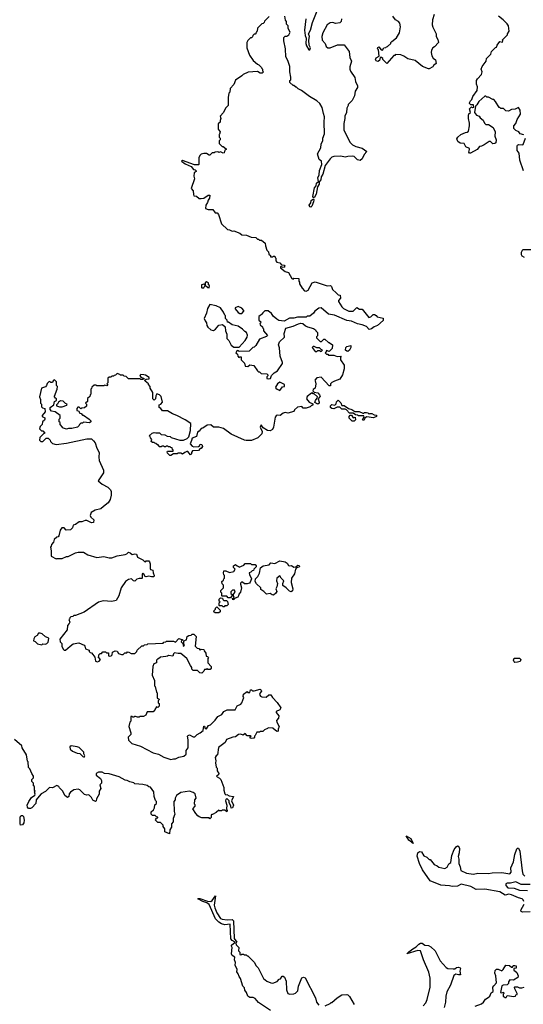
# Model space of a CAD drawing. Extents: x 2472589 to 2662339, y 701009 to 849030.
# Tile 101 of 256: x 2538804 to 2544499, y 774441 to 785585. Entities that reach past the tile are written whole.
import ezdxf

# ---------------------------------------------------------------- set-up
doc = ezdxf.new("R2010")
doc.units = 0

msp = doc.modelspace()

# ---------------------------------------------------------------- linework, layer by layer
at = {"layer": '0CON05XD'}
for points in [[(2542038, 785595), (2542026, 785466), (2542032, 785405), (2542044, 785375), (2542041, 785315), (2542048, 785288), (2542075, 785242), (2542085, 785242), (2542091, 785265), (2542079, 785295), (2542074, 785355), (2542080, 785395), (2542069, 785425), (2542094, 785465), (2542116, 785555), (2542169, 785685)], [(2543491, 785645), (2543472, 785585), (2543470, 785525), (2543475, 785500), (2543512, 785425), (2543513, 785395), (2543532, 785362), (2543540, 785325), (2543495, 785278), (2543474, 785266), (2543460, 785240), (2543458, 785215), (2543466, 785175), (2543480, 785150), (2543505, 785130), (2543515, 785090), (2543485, 785068), (2543477, 785053), (2543435, 785030), (2543425, 785030), (2543360, 785055), (2543275, 785122), (2543195, 785142), (2543148, 785172), (2543115, 785188), (2543055, 785190), (2543045, 785180), (2543035, 785180), (2542955, 785090), (2542910, 785135), (2542910, 785145), (2542897, 785157), (2542882, 785158), (2542873, 785125), (2542855, 785110), (2542835, 785119), (2542828, 785135), (2542836, 785155), (2542868, 785172), (2542860, 785245), (2542852, 785255), (2542855, 785270), (2542867, 785277), (2542892, 785242), (2542905, 785240), (2542922, 785268), (2542945, 785270), (2542952, 785278), (2542965, 785280), (2543000, 785315), (2543000, 785325), (2543012, 785338), (2543065, 785380), (2543098, 785435), (2543110, 785505), (2543102, 785545), (2543086, 785566), (2543054, 785584), (2543022, 785625)], [(2541625, 785620), (2541572, 785568), (2541568, 785552), (2541558, 785542), (2541542, 785538), (2541495, 785490), (2541490, 785455), (2541482, 785448), (2541480, 785435), (2541465, 785420), (2541455, 785420), (2541440, 785405), (2541438, 785392), (2541425, 785380), (2541415, 785380), (2541385, 785350), (2541372, 785325), (2541372, 785265), (2541403, 785183), (2541444, 785124), (2541495, 785080), (2541510, 785075), (2541540, 785045), (2541542, 785032), (2541550, 785025), (2541550, 785005), (2541560, 784995), (2541545, 784980), (2541525, 784980), (2541495, 785000), (2541388, 784992), (2541330, 784965), (2541315, 784948), (2541245, 784900), (2541227, 784853), (2541183, 784807), (2541180, 784765), (2541170, 784755), (2541160, 784705), (2541160, 784615), (2541130, 784585), (2541110, 784535), (2541070, 784495), (2541080, 784465), (2541070, 784445), (2541070, 784425), (2541050, 784405), (2541048, 784375), (2541050, 784345), (2541070, 784315), (2541065, 784290), (2541060, 784285), (2541060, 784255), (2541070, 784245), (2541070, 784225), (2541060, 784215), (2541060, 784185), (2541095, 784150), (2541105, 784150), (2541140, 784125), (2541140, 784115), (2541123, 784107), (2541115, 784078), (2541104, 784074), (2541075, 784090), (2541055, 784082), (2541045, 784088), (2541014, 784086), (2541005, 784080), (2540982, 784078), (2540955, 784050), (2540945, 784050), (2540915, 784070), (2540885, 784070), (2540858, 784062), (2540845, 784052), (2540829, 784025), (2540830, 783945), (2540825, 783942), (2540782, 783942), (2540645, 783990), (2540632, 783985), (2540674, 783954), (2540744, 783924), (2540771, 783891), (2540790, 783885), (2540800, 783875), (2540800, 783865), (2540778, 783852), (2540772, 783815), (2540782, 783785), (2540743, 783675), (2540767, 783647), (2540768, 783605), (2540775, 783590), (2540805, 783588), (2540833, 783563), (2540855, 783560), (2540886, 783564), (2540935, 783600), (2540955, 783600), (2540952, 783565), (2540936, 783544), (2540928, 783515), (2540909, 783485), (2540907, 783447), (2540935, 783438), (2540987, 783437), (2541015, 783400), (2541038, 783398), (2541052, 783382), (2541088, 783275), (2541155, 783210), (2541177, 783207), (2541205, 783192), (2541227, 783197), (2541295, 783170), (2541315, 783150), (2541367, 783147), (2541422, 783122), (2541475, 783120), (2541495, 783100), (2541505, 783100), (2541515, 783090), (2541538, 783088), (2541580, 783055), (2541582, 783025), (2541598, 782978), (2541618, 782958), (2541623, 782933), (2541640, 782915), (2541642, 782902), (2541665, 782900), (2541675, 782910), (2541688, 782908), (2541692, 782892), (2541700, 782885), (2541700, 782855), (2541712, 782842), (2541744, 782834), (2541765, 782810), (2541796, 782806), (2541803, 782795), (2541795, 782784), (2541785, 782779), (2541755, 782790), (2541753, 782775), (2541805, 782734), (2541845, 782722), (2541880, 782655), (2541895, 782650), (2541905, 782660), (2541960, 782655), (2541960, 782625), (2541970, 782615), (2541970, 782595), (2541998, 782545), (2542025, 782518), (2542045, 782512), (2542066, 782524), (2542112, 782605), (2542145, 782617), (2542282, 782572), (2542318, 782578), (2542331, 782565), (2542343, 782533), (2542382, 782492), (2542405, 782472), (2542428, 782468), (2542430, 782435), (2542410, 782405), (2542410, 782395), (2542447, 782335), (2542465, 782318), (2542525, 782287), (2542575, 782288), (2542615, 782328), (2542645, 782310), (2542675, 782310), (2542753, 782213), (2542775, 782222), (2542803, 782247), (2542815, 782248), (2542836, 782236), (2542845, 782222), (2542915, 782208), (2542915, 782182), (2542850, 782125), (2542812, 782108), (2542784, 782086), (2542755, 782080), (2542725, 782112), (2542675, 782133), (2542625, 782141), (2542555, 782174), (2542505, 782179), (2542365, 782240), (2542295, 782253), (2542215, 782322), (2542185, 782320), (2542140, 782285), (2542126, 782264), (2542085, 782230), (2542055, 782230), (2542045, 782220), (2542025, 782218), (2541945, 782217), (2541905, 782208), (2541855, 782207), (2541795, 782172), (2541735, 782182), (2541710, 782195), (2541670, 782230), (2541646, 782266), (2541635, 782270), (2541615, 782290), (2541575, 782290), (2541550, 782265), (2541550, 782255), (2541510, 782225), (2541510, 782185), (2541530, 782165), (2541528, 782152), (2541520, 782145), (2541522, 782132), (2541548, 782108), (2541552, 782092), (2541560, 782085), (2541562, 782062), (2541608, 782012), (2541595, 782000), (2541515, 781970), (2541473, 781897), (2541455, 781880), (2541440, 781875), (2541398, 781832), (2541285, 781830), (2541278, 781838), (2541265, 781840), (2541250, 781815), (2541268, 781798), (2541270, 781775), (2541282, 781762), (2541295, 781770), (2541308, 781768), (2541310, 781735), (2541347, 781697), (2541355, 781662), (2541385, 781660), (2541405, 781680), (2541452, 781672), (2541492, 781612), (2541505, 781600), (2541515, 781600), (2541535, 781580), (2541600, 781575), (2541610, 781565), (2541610, 781555), (2541598, 781542), (2541600, 781525), (2541615, 781520), (2541640, 781525), (2541652, 781558), (2541681, 781589), (2541718, 781612), (2541777, 781693), (2541777, 781707), (2541748, 781775), (2541743, 781873), (2541730, 781905), (2541741, 781939), (2541797, 781993), (2541793, 782035), (2541812, 782095), (2541895, 782117), (2541955, 782142), (2541985, 782150), (2542005, 782147), (2542035, 782120), (2542058, 782108), (2542125, 782090), (2542150, 782075), (2542153, 782063), (2542170, 782045), (2542172, 782008), (2542160, 781995), (2542160, 781985), (2542202, 781942), (2542218, 781942), (2542245, 781970), (2542255, 781970), (2542295, 781930), (2542305, 781930), (2542340, 781905), (2542338, 781862), (2542305, 781830), (2542275, 781840), (2542270, 781835), (2542268, 781822), (2542260, 781815), (2542275, 781800), (2542288, 781798), (2542295, 781790), (2542355, 781790), (2542395, 781772), (2542438, 781778), (2542430, 781765), (2542432, 781735), (2542474, 781674), (2542472, 781635), (2542456, 781564), (2542425, 781517), (2542365, 781493), (2542335, 781480), (2542320, 781465), (2542318, 781442), (2542305, 781440), (2542215, 781538), (2542165, 781532), (2542140, 781505), (2542147, 781497), (2542152, 781465), (2542147, 781413), (2542122, 781398), (2542120, 781385), (2542135, 781370), (2542175, 781362), (2542195, 781340), (2542200, 781325), (2542180, 781295), (2542192, 781255), (2542190, 781245), (2542175, 781233), (2542142, 781252), (2542148, 781275), (2542168, 781302), (2542170, 781315), (2542135, 781350), (2542122, 781352), (2542115, 781360), (2542102, 781358), (2542055, 781320), (2542048, 781295), (2542077, 781257), (2542118, 781238), (2542120, 781225), (2542115, 781220), (2542105, 781220), (2542090, 781205), (2542045, 781188), (2542008, 781188), (2541995, 781208), (2541945, 781200), (2541912, 781168), (2541905, 781150), (2541835, 781130), (2541805, 781140), (2541785, 781132), (2541750, 781105), (2541715, 781108), (2541705, 781102), (2541694, 781086), (2541674, 780974), (2541661, 780945), (2541635, 780930), (2541606, 780936), (2541557, 780967), (2541535, 780998), (2541524, 780975), (2541546, 780925), (2541542, 780898), (2541529, 780881), (2541496, 780854), (2541425, 780823), (2541365, 780823), (2541345, 780827), (2541194, 780894)], [(2542315, 784010), (2542260, 783935), (2542231, 783835), (2542213, 783805), (2542208, 783772), (2542191, 783749), (2542191, 783725), (2542173, 783695), (2542158, 783612), (2542135, 783570), (2542125, 783572), (2542118, 783585), (2542139, 783681), (2542157, 783705), (2542159, 783735), (2542183, 783755), (2542174, 783796), (2542192, 783828), (2542193, 783877), (2542222, 783945), (2542218, 783985), (2542192, 784002), (2542172, 784065), (2542208, 784135), (2542213, 784177), (2542232, 784218), (2542232, 784245), (2542250, 784295), (2542248, 784425), (2542252, 784485), (2542238, 784525), (2542225, 784590), (2542198, 784635), (2542165, 784668), (2542080, 784715), (2541990, 784785), (2541953, 784803), (2541935, 784820), (2541925, 784820), (2541905, 784840), (2541895, 784840), (2541860, 784875), (2541860, 784895), (2541870, 784905), (2541870, 784935), (2541858, 784995), (2541858, 785055), (2541838, 785125), (2541812, 785165), (2541810, 785255), (2541790, 785345), (2541790, 785385), (2541805, 785400), (2541825, 785400), (2541846, 785414), (2541862, 785445), (2541840, 785485), (2541840, 785515), (2541820, 785535), (2541820, 785565), (2541808, 785578), (2541802, 785625)], [(2542442, 785595), (2542440, 785565), (2542425, 785550), (2542375, 785542), (2542345, 785552), (2542315, 785550), (2542282, 785525), (2542233, 785435), (2542220, 785395), (2542223, 785355), (2542258, 785315), (2542271, 785281), (2542288, 785268), (2542315, 785268), (2542398, 785302), (2542475, 785300), (2542530, 785225), (2542538, 785158), (2542558, 785115), (2542538, 785052), (2542538, 785025), (2542543, 785003), (2542595, 784930), (2542603, 784885), (2542623, 784835), (2542623, 784817), (2542597, 784775), (2542590, 784725), (2542565, 784670), (2542520, 784625), (2542520, 784615), (2542502, 784585), (2542498, 784535), (2542482, 784495), (2542482, 784465), (2542469, 784411), (2542470, 784335), (2542540, 784195), (2542567, 784167), (2542605, 784148), (2542675, 784132), (2542728, 784095), (2542699, 784061), (2542678, 784012), (2542655, 783990), (2542625, 784000), (2542587, 784037), (2542565, 784040), (2542515, 784038), (2542485, 784028), (2542435, 784042), (2542355, 784038), (2542335, 784030), (2542315, 784010)], [(2544505, 784282), (2544465, 784292), (2544450, 784315), (2544415, 784330), (2544390, 784355), (2544392, 784385), (2544415, 784410), (2544430, 784455), (2544469, 784515), (2544465, 784560), (2544445, 784592), (2544406, 784574), (2544365, 784568), (2544332, 784548), (2544303, 784553), (2544275, 784580), (2544245, 784580), (2544235, 784590), (2544225, 784590), (2544185, 784660), (2544165, 784680), (2544155, 784680), (2544107, 784707), (2544085, 784710), (2544075, 784720), (2544065, 784720), (2543995, 784660), (2543975, 784620), (2543960, 784605), (2543948, 784535), (2543970, 784505), (2544000, 784495), (2544010, 784475), (2544046, 784446), (2544060, 784415), (2544075, 784400), (2544105, 784398), (2544160, 784365), (2544182, 784315), (2544177, 784267), (2544191, 784225), (2544187, 784193), (2544178, 784182), (2544155, 784180), (2544127, 784207), (2544113, 784207), (2544055, 784168), (2544025, 784152), (2544005, 784150), (2543978, 784115), (2543900, 784075), (2543890, 784075), (2543883, 784085), (2543892, 784115), (2543889, 784129), (2543848, 784145), (2543830, 784185), (2543785, 784187), (2543758, 784205), (2543747, 784235), (2543757, 784255), (2543794, 784286), (2543845, 784310), (2543865, 784312), (2543878, 784325), (2543890, 784385), (2543890, 784415), (2543878, 784465), (2543878, 784505), (2543882, 784518), (2543900, 784535), (2543890, 784575), (2543915, 784600), (2543925, 784593), (2543940, 784595), (2543935, 784620), (2543905, 784620), (2543890, 784635), (2543890, 784645), (2543900, 784665), (2543918, 784682), (2543928, 784715), (2543978, 784785), (2543980, 784825), (2543968, 784855), (2543970, 784895), (2543980, 784915), (2544028, 784965), (2544032, 784995), (2544022, 785025), (2544032, 785055), (2544080, 785115), (2544083, 785147), (2544130, 785195), (2544140, 785225), (2544185, 785270), (2544196, 785274), (2544203, 785297), (2544235, 785340), (2544265, 785330), (2544268, 785345), (2544262, 785358), (2544320, 785415), (2544320, 785425), (2544340, 785455), (2544330, 785515), (2544315, 785540), (2544273, 785583), (2544218, 785625)], [(2544502, 783875), (2544458, 783995), (2544452, 784075), (2544430, 784105), (2544430, 784155), (2544434, 784166), (2544445, 784172), (2544485, 784168), (2544496, 784174), (2544523, 784245)], [(2542095, 783464), (2542085, 783466), (2542079, 783485), (2542097, 783513), (2542100, 783540), (2542125, 783558), (2542131, 783545), (2542128, 783525), (2542108, 783475), (2542095, 783464)], [(2544513, 782893), (2544485, 782910), (2544478, 782925), (2544477, 782955), (2544495, 782983), (2544596, 782984)], [(2540945, 782550), (2540950, 782575), (2540940, 782585), (2540940, 782605), (2540915, 782620), (2540900, 782605), (2540900, 782580), (2540885, 782590), (2540860, 782585), (2540860, 782555), (2540865, 782550), (2540888, 782552), (2540900, 782580), (2540933, 782553), (2540945, 782550)], [(2541285, 781880), (2541352, 781955), (2541377, 781993), (2541380, 782015), (2541370, 782045), (2541350, 782055), (2541325, 782082), (2541275, 782118), (2541205, 782132), (2541165, 782160), (2541155, 782160), (2541150, 782185), (2541130, 782205), (2541130, 782235), (2541122, 782242), (2541110, 782275), (2541073, 782323), (2541025, 782347), (2540955, 782360), (2540928, 782315), (2540918, 782265), (2540890, 782205), (2540900, 782175), (2540918, 782155), (2540920, 782125), (2540932, 782105), (2540964, 782074), (2540995, 782068), (2541019, 782081), (2541055, 782128), (2541097, 782137), (2541127, 782107), (2541130, 782065), (2541147, 782025), (2541148, 781978), (2541170, 781955), (2541195, 781900), (2541225, 781880), (2541285, 781880)], [(2541315, 782260), (2541340, 782285), (2541340, 782295), (2541315, 782320), (2541275, 782338), (2541240, 782325), (2541242, 782312), (2541275, 782270), (2541295, 782260), (2541315, 782260)], [(2542215, 781830), (2542230, 781845), (2542212, 781852), (2542195, 781870), (2542165, 781870), (2542135, 781888), (2542123, 781887), (2542110, 781875), (2542145, 781830), (2542165, 781830), (2542175, 781840), (2542195, 781840), (2542215, 781830)], [(2542515, 781830), (2542502, 781832), (2542488, 781845), (2542493, 781875), (2542505, 781887), (2542547, 781897), (2542550, 781875), (2542533, 781845), (2542515, 781830)], [(2541194, 780894), (2541107, 780957), (2541055, 780972), (2540995, 780972), (2540965, 781000), (2540923, 780997), (2540875, 780963), (2540855, 780960), (2540833, 780927), (2540814, 780916), (2540804, 780866), (2540753, 780847), (2540748, 780822), (2540730, 780785), (2540755, 780758), (2540775, 780750), (2540827, 780753), (2540840, 780765), (2540845, 780780), (2540865, 780778), (2540872, 780755), (2540858, 780732), (2540845, 780730), (2540825, 780710), (2540760, 780705), (2540748, 780685), (2540748, 780672), (2540735, 780660), (2540706, 780696), (2540695, 780697), (2540672, 780688), (2540645, 780668), (2540625, 780678), (2540595, 780678), (2540585, 780670), (2540545, 780670), (2540515, 780652), (2540503, 780653), (2540475, 780680), (2540470, 780695), (2540475, 780700), (2540538, 780702), (2540540, 780715), (2540532, 780722), (2540528, 780738), (2540512, 780742), (2540505, 780750), (2540485, 780750), (2540475, 780760), (2540462, 780758), (2540455, 780750), (2540442, 780752), (2540435, 780760), (2540415, 780760), (2540405, 780750), (2540382, 780752), (2540378, 780768), (2540365, 780770), (2540345, 780790), (2540332, 780792), (2540325, 780800), (2540305, 780800), (2540292, 780812), (2540300, 780835), (2540282, 780852), (2540278, 780868), (2540270, 780875), (2540303, 780907), (2540325, 780912), (2540345, 780908), (2540385, 780910), (2540405, 780890), (2540447, 780887), (2540473, 780873), (2540507, 780867), (2540518, 780858), (2540615, 780828), (2540655, 780828), (2540698, 780845), (2540717, 780865), (2540737, 780935), (2540738, 781015), (2540676, 781056), (2540580, 781105), (2540533, 781123), (2540475, 781158), (2540418, 781158), (2540400, 781185), (2540380, 781195), (2540380, 781225), (2540400, 781235), (2540418, 781255), (2540405, 781320), (2540385, 781340), (2540355, 781350), (2540343, 781327), (2540340, 781295), (2540325, 781280), (2540310, 781295), (2540308, 781365), (2540280, 781415), (2540280, 781435), (2540260, 781455), (2540260, 781465), (2540223, 781493), (2540220, 781505), (2540233, 781517), (2540268, 781522), (2540270, 781535), (2540225, 781562), (2540207, 781567), (2540175, 781568), (2540162, 781558), (2540175, 781540), (2540210, 781525), (2540197, 781513), (2540175, 781512), (2540165, 781520), (2540035, 781520), (2540007, 781547), (2539985, 781550), (2539975, 781560), (2539945, 781560), (2539938, 781568), (2539905, 781580), (2539888, 781562), (2539872, 781558), (2539868, 781552), (2539845, 781550), (2539835, 781540), (2539815, 781540), (2539802, 781528), (2539800, 781475), (2539790, 781465), (2539800, 781455), (2539788, 781442), (2539765, 781450), (2539755, 781440), (2539675, 781440), (2539665, 781450), (2539645, 781450), (2539620, 781425), (2539618, 781412), (2539610, 781405), (2539610, 781345), (2539602, 781338), (2539598, 781322), (2539572, 781298), (2539570, 781265), (2539550, 781245), (2539560, 781235), (2539558, 781212), (2539538, 781192), (2539505, 781190), (2539495, 781180), (2539475, 781200), (2539462, 781198), (2539450, 781185), (2539452, 781162), (2539468, 781158), (2539485, 781130), (2539498, 781128), (2539515, 781110), (2539525, 781110), (2539590, 781065), (2539610, 781045), (2539610, 781035), (2539595, 781023), (2539525, 781028), (2539515, 781020), (2539495, 781020), (2539480, 781005), (2539478, 780992), (2539457, 780973), (2539395, 780960), (2539355, 780960), (2539335, 780950), (2539290, 780965), (2539290, 780975), (2539263, 781003), (2539260, 781025), (2539250, 781035), (2539250, 781065), (2539260, 781075), (2539260, 781105), (2539205, 781147), (2539163, 781153), (2539148, 781175), (2539150, 781195), (2539190, 781225), (2539196, 781264), (2539220, 781275), (2539220, 781295), (2539208, 781302), (2539198, 781315), (2539198, 781325), (2539227, 781403), (2539230, 781435), (2539220, 781445), (2539220, 781485), (2539198, 781508), (2539182, 781498), (2539175, 781480), (2539155, 781480), (2539145, 781490), (2539132, 781488), (2539113, 781467), (2539108, 781445), (2539095, 781430), (2539050, 781415), (2539030, 781315), (2539040, 781285), (2539040, 781245), (2539050, 781235), (2539050, 781205), (2539062, 781192), (2539090, 781185), (2539092, 781148), (2539058, 781105), (2539060, 781095), (2539089, 781079), (2539090, 781065), (2539085, 781052), (2539062, 781035), (2539057, 781003), (2539035, 780980), (2539030, 780955), (2539052, 780932), (2539065, 780930), (2539090, 780905), (2539072, 780898), (2539032, 780858), (2539030, 780825), (2539045, 780810), (2539065, 780812), (2539102, 780848), (2539125, 780850), (2539150, 780825), (2539152, 780812), (2539175, 780790), (2539215, 780778), (2539335, 780792), (2539565, 780840), (2539615, 780840), (2539639, 780819), (2539658, 780795), (2539678, 780735), (2539702, 780685), (2539698, 780635), (2539702, 780595), (2539752, 780485), (2539750, 780455), (2539690, 780365), (2539735, 780330), (2539800, 780295), (2539830, 780265), (2539838, 780245), (2539840, 780205), (2539827, 780155), (2539804, 780116), (2539752, 780075), (2539720, 780050), (2539658, 780035), (2539613, 780007), (2539601, 779975), (2539609, 779955), (2539642, 779925), (2539640, 779895), (2539615, 779890), (2539565, 779917), (2539545, 779918), (2539505, 779902), (2539475, 779900), (2539437, 779873), (2539410, 779865), (2539400, 779835), (2539377, 779813), (2539328, 779808), (2539308, 779835), (2539282, 779835), (2539263, 779807), (2539248, 779742), (2539238, 779732), (2539225, 779730), (2539195, 779700), (2539188, 779672), (2539163, 779647), (2539160, 779625), (2539152, 779615), (2539160, 779575), (2539160, 779515), (2539215, 779482), (2539225, 779488), (2539285, 779488), (2539335, 779508), (2539352, 779508), (2539435, 779550), (2539465, 779558), (2539525, 779558), (2539575, 779528), (2539675, 779498), (2539755, 779508), (2539815, 779493), (2539845, 779493), (2539905, 779518), (2539997, 779533), (2540015, 779540), (2540035, 779560), (2540055, 779552), (2540075, 779532), (2540105, 779540), (2540126, 779536), (2540135, 779503), (2540195, 779470), (2540215, 779452), (2540225, 779450), (2540235, 779460), (2540265, 779460), (2540272, 779448), (2540280, 779425), (2540278, 779375), (2540285, 779363), (2540310, 779355), (2540314, 779325), (2540326, 779295), (2540320, 779280), (2540295, 779279), (2540265, 779288), (2540235, 779278), (2540223, 779283), (2540209, 779309), (2540195, 779318), (2540188, 779312), (2540190, 779265), (2540185, 779260), (2540155, 779260), (2540128, 779252), (2540105, 779230), (2540090, 779235), (2540067, 779257), (2540035, 779248), (2540002, 779225), (2539950, 779155), (2539927, 779063), (2539895, 779010), (2539845, 779000), (2539747, 779007), (2539695, 778993), (2539535, 778880), (2539437, 778843), (2539415, 778840), (2539405, 778830), (2539383, 778827), (2539370, 778815), (2539368, 778802), (2539360, 778795), (2539370, 778765), (2539365, 778750), (2539343, 778727), (2539341, 778679), (2539258, 778575), (2539260, 778545), (2539280, 778525), (2539280, 778495), (2539295, 778460), (2539308, 778448), (2539322, 778448), (2539374, 778496), (2539409, 778521), (2539472, 778532), (2539532, 778505), (2539542, 778495), (2539550, 778465), (2539588, 778448), (2539590, 778435), (2539602, 778422), (2539615, 778420), (2539631, 778401), (2539652, 778372), (2539663, 778325), (2539685, 778317), (2539702, 778325), (2539718, 778345), (2539690, 778375), (2539698, 778382), (2539700, 778395), (2539715, 778410), (2539728, 778412), (2539745, 778430), (2539775, 778430), (2539785, 778420), (2539808, 778418), (2539810, 778385), (2539815, 778380), (2539840, 778385), (2539850, 778395), (2539852, 778428), (2539885, 778442), (2539907, 778437), (2539922, 778412), (2539955, 778400), (2539975, 778400), (2539992, 778418), (2540015, 778420), (2540025, 778430), (2540038, 778428), (2540065, 778410), (2540105, 778410), (2540130, 778435), (2540132, 778448), (2540185, 778500), (2540205, 778500), (2540215, 778510), (2540247, 778513), (2540255, 778520), (2540425, 778530), (2540435, 778540), (2540457, 778543), (2540465, 778550), (2540545, 778550), (2540565, 778540), (2540605, 778582), (2540650, 778565), (2540635, 778560), (2540630, 778545), (2540650, 778525), (2540655, 778492), (2540668, 778505), (2540660, 778515), (2540660, 778555), (2540690, 778565), (2540697, 778605), (2540715, 778617), (2540745, 778620), (2540755, 778630), (2540775, 778630), (2540800, 778605), (2540790, 778495), (2540812, 778472), (2540828, 778468), (2540845, 778450), (2540855, 778460), (2540888, 778458), (2540892, 778442), (2540910, 778415), (2540912, 778382), (2540928, 778378), (2540940, 778365), (2540930, 778355), (2540930, 778305), (2540970, 778265), (2540970, 778245), (2540958, 778232), (2540935, 778230), (2540925, 778240), (2540915, 778230), (2540895, 778230), (2540888, 778212), (2540865, 778190), (2540842, 778192), (2540815, 778220), (2540765, 778220), (2540750, 778235), (2540750, 778255), (2540734, 778274), (2540696, 778356), (2540625, 778413), (2540595, 778410), (2540555, 778418), (2540543, 778407), (2540535, 778382), (2540485, 778390), (2540475, 778380), (2540458, 778378)], [(2541745, 781390), (2541775, 781430), (2541800, 781435), (2541798, 781458), (2541745, 781482), (2541720, 781465), (2541698, 781425), (2541700, 781415), (2541715, 781402), (2541745, 781390)], [(2539285, 781202), (2539338, 781222), (2539340, 781235), (2539322, 781242), (2539297, 781267), (2539265, 781272), (2539242, 781258), (2539232, 781235), (2539220, 781225), (2539220, 781215), (2539255, 781202), (2539285, 781202)], [(2542695, 781050), (2542680, 781055), (2542700, 781085), (2542695, 781100), (2542635, 781100), (2542625, 781110), (2542602, 781112), (2542575, 781130), (2542535, 781130), (2542500, 781170), (2542485, 781178), (2542448, 781178), (2542425, 781198), (2542395, 781198), (2542355, 781182), (2542333, 781183), (2542320, 781195), (2542320, 781215), (2542335, 781228), (2542368, 781222), (2542382, 781238), (2542385, 781260), (2542405, 781280), (2542437, 781247), (2542445, 781220), (2542475, 781220), (2542523, 781183), (2542560, 781175), (2542595, 781150), (2542642, 781152), (2542685, 781130), (2542695, 781130), (2542705, 781140), (2542725, 781140), (2542740, 781135), (2542755, 781120), (2542763, 781127), (2542785, 781128), (2542813, 781113), (2542840, 781110), (2542840, 781095), (2542805, 781080), (2542728, 781092), (2542712, 781078), (2542695, 781050)], [(2542562, 781042), (2542530, 781075), (2542528, 781095), (2542542, 781108), (2542558, 781108), (2542575, 781080), (2542598, 781088), (2542600, 781055), (2542585, 781042), (2542562, 781042)], [(2541215, 779020), (2541210, 779035), (2541230, 779045), (2541220, 779065), (2541220, 779085), (2541240, 779105), (2541235, 779130), (2541212, 779128), (2541192, 779108), (2541192, 779092), (2541210, 779075), (2541187, 779043), (2541162, 779042), (2541145, 779060), (2541095, 779060), (2541090, 779065), (2541090, 779095), (2541080, 779105), (2541080, 779125), (2541110, 779155), (2541110, 779185), (2541092, 779202), (2541090, 779225), (2541108, 779242), (2541112, 779258), (2541120, 779265), (2541120, 779295), (2541113, 779303), (2541110, 779325), (2541113, 779347), (2541135, 779348), (2541175, 779328), (2541225, 779340), (2541240, 779365), (2541220, 779385), (2541220, 779405), (2541245, 779420), (2541262, 779402), (2541278, 779398), (2541285, 779390), (2541338, 779412), (2541355, 779430), (2541415, 779430), (2541425, 779420), (2541465, 779420), (2541480, 779405), (2541478, 779392), (2541452, 779368), (2541448, 779352), (2541432, 779348), (2541418, 779332), (2541400, 779325), (2541402, 779305), (2541427, 779255), (2541411, 779219), (2541401, 779209), (2541375, 779200), (2541345, 779200), (2541325, 779220), (2541312, 779218), (2541302, 779208), (2541300, 779195), (2541312, 779155), (2541300, 779105), (2541282, 779085), (2541280, 779065), (2541269, 779051), (2541242, 779038), (2541225, 779022), (2541215, 779020)], [(2541675, 779073), (2541660, 779075), (2541635, 779090), (2541595, 779082), (2541565, 779112), (2541530, 779135), (2541530, 779155), (2541481, 779201), (2541468, 779225), (2541472, 779258), (2541498, 779285), (2541515, 779320), (2541527, 779383), (2541557, 779403), (2541624, 779416), (2541645, 779438), (2541688, 779432), (2541745, 779460), (2541805, 779450), (2541828, 779435), (2541845, 779408), (2541855, 779402), (2541877, 779407), (2541905, 779390), (2541928, 779392), (2541948, 779412), (2541965, 779408), (2541970, 779395), (2541965, 779388), (2541935, 779380), (2541922, 779368), (2541913, 779315), (2541877, 779265), (2541873, 779215), (2541894, 779145), (2541889, 779121), (2541875, 779110), (2541855, 779117), (2541816, 779156), (2541781, 779181), (2541778, 779205), (2541790, 779235), (2541760, 779265), (2541745, 779290), (2541712, 779265), (2541708, 779235), (2541718, 779205), (2541712, 779165), (2541702, 779145), (2541712, 779115), (2541702, 779095), (2541675, 779073)], [(2541115, 778940), (2541105, 778940), (2541095, 778950), (2541065, 778950), (2541060, 778955), (2541060, 778985), (2541070, 778995), (2541060, 779005), (2541060, 779025), (2541075, 779040), (2541098, 779038), (2541102, 779022), (2541112, 779012), (2541142, 779012), (2541155, 779000), (2541160, 778965), (2541145, 778950), (2541125, 778950), (2541115, 778940)], [(2541055, 778872), (2541015, 778872), (2541000, 778885), (2541003, 778897), (2541020, 778915), (2541020, 778925), (2541035, 778940), (2541071, 778901), (2541070, 778885), (2541055, 778872)], [(2539055, 778510), (2539065, 778520), (2539095, 778518), (2539112, 778525), (2539125, 778540), (2539132, 778582), (2539125, 778590), (2539095, 778600), (2539060, 778635), (2539035, 778642), (2539015, 778640), (2539000, 778615), (2538975, 778600), (2538963, 778577), (2538962, 778555), (2538978, 778548), (2539005, 778520), (2539055, 778510)], [(2540458, 778378), (2540395, 778370), (2540375, 778350), (2540365, 778350), (2540350, 778335), (2540350, 778305), (2540320, 778295), (2540308, 778265), (2540302, 778165), (2540327, 778107), (2540330, 778045), (2540337, 778037), (2540350, 777975), (2540360, 777965), (2540360, 777905), (2540380, 777895), (2540378, 777882), (2540370, 777875), (2540370, 777855), (2540380, 777845), (2540380, 777815), (2540365, 777800), (2540352, 777808), (2540332, 777778), (2540328, 777762), (2540315, 777750), (2540245, 777750), (2540230, 777715), (2540205, 777700), (2540165, 777700), (2540155, 777690), (2540135, 777690), (2540115, 777700), (2540102, 777698), (2540095, 777690), (2540082, 777692), (2540075, 777700), (2540062, 777698), (2540060, 777645), (2540050, 777635), (2540040, 777585), (2540062, 777515), (2540060, 777495), (2540030, 777465), (2540035, 777430), (2540073, 777393), (2540172, 777362), (2540315, 777288), (2540375, 777272), (2540435, 777240), (2540513, 777213), (2540545, 777220), (2540565, 777218), (2540603, 777237), (2540662, 777248), (2540687, 777273), (2540688, 777312), (2540708, 777345), (2540710, 777435), (2540703, 777475), (2540708, 777482), (2540725, 777490), (2540765, 777468), (2540785, 777470), (2540810, 777495), (2540845, 777512), (2540879, 777541), (2540885, 777590), (2540895, 777590), (2540902, 777562), (2540915, 777560), (2540940, 777595), (2540960, 777605), (2541014, 777656), (2541045, 777699), (2541089, 777721), (2541113, 777755), (2541150, 777775), (2541240, 777775), (2541262, 777818), (2541305, 777838), (2541316, 777854), (2541340, 777915), (2541332, 777925), (2541335, 777950), (2541375, 777980), (2541385, 777970), (2541408, 777972), (2541415, 778000), (2541425, 778000), (2541435, 777990), (2541455, 777990), (2541525, 778007), (2541536, 777996), (2541537, 777985), (2541522, 777968), (2541517, 777947), (2541527, 777927), (2541541, 777921), (2541592, 777918), (2541620, 777945), (2541645, 777942), (2541662, 777915), (2541717, 777857), (2541758, 777795), (2541746, 777774), (2541703, 777755), (2541704, 777745), (2541736, 777705), (2541730, 777680), (2541708, 777655), (2541710, 777635), (2541738, 777585), (2541728, 777555), (2541728, 777532), (2541715, 777530), (2541695, 777540), (2541667, 777567), (2541615, 777570), (2541608, 777562), (2541572, 777548), (2541555, 777530), (2541525, 777530), (2541515, 777520), (2541485, 777520), (2541468, 777482), (2541460, 777475), (2541460, 777465), (2541450, 777455), (2541425, 777448), (2541410, 777455), (2541412, 777468), (2541420, 777475), (2541415, 777480), (2541378, 777478), (2541355, 777507), (2541332, 777488), (2541305, 777497), (2541280, 777495), (2541245, 777469), (2541215, 777464), (2541142, 777438), (2541126, 777404), (2541052, 777348), (2541042, 777265), (2541025, 777252), (2541014, 777236), (2541022, 777195), (2541017, 777175), (2541026, 777126), (2541036, 777115), (2541037, 777085), (2541057, 777055), (2541052, 777038), (2541030, 777025), (2541038, 777015), (2541065, 777002), (2541077, 776985), (2541111, 776895), (2541112, 776865), (2541125, 776822), (2541135, 776812), (2541147, 776817), (2541171, 776801), (2541220, 776795), (2541200, 776745), (2541220, 776695), (2541210, 776665), (2541195, 776660), (2541192, 776685), (2541172, 776725), (2541172, 776745), (2541145, 776772), (2541135, 776760), (2541133, 776745), (2541147, 776695), (2541142, 776655), (2541150, 776635), (2541145, 776620), (2541125, 776640), (2541093, 776637), (2541085, 776630), (2541065, 776630), (2541055, 776640), (2541027, 776613), (2540985, 776590), (2540975, 776590), (2540970, 776585), (2540970, 776555), (2540955, 776540), (2540945, 776550), (2540865, 776552), (2540835, 776562), (2540820, 776575), (2540795, 776600), (2540763, 776653), (2540790, 776685), (2540788, 776698), (2540780, 776705), (2540783, 776757), (2540798, 776775), (2540790, 776825), (2540765, 776840), (2540725, 776852), (2540625, 776840), (2540578, 776805), (2540562, 776775), (2540562, 776755), (2540548, 776735), (2540550, 776625), (2540557, 776593), (2540540, 776545), (2540540, 776505), (2540520, 776485), (2540520, 776445), (2540503, 776417), (2540498, 776372), (2540444, 776394), (2540447, 776427), (2540428, 776455), (2540425, 776470), (2540395, 776498), (2540365, 776500), (2540340, 776525), (2540342, 776538), (2540352, 776548), (2540368, 776552), (2540368, 776558), (2540352, 776562), (2540335, 776580), (2540305, 776580), (2540290, 776595), (2540292, 776618), (2540318, 776642), (2540330, 776665), (2540333, 776697), (2540350, 776715), (2540350, 776735), (2540338, 776748), (2540323, 776793), (2540322, 776845), (2540285, 776898), (2540265, 776902), (2540245, 776917), (2540195, 776929), (2540106, 776936), (2540095, 776946), (2540048, 776958), (2540020, 776975), (2539995, 776978), (2539930, 777015), (2539815, 777048), (2539763, 777053), (2539735, 777070), (2539695, 777070), (2539670, 777055), (2539670, 777035), (2539717, 776997), (2539728, 776975), (2539730, 776945), (2539712, 776925), (2539720, 776885), (2539702, 776855), (2539702, 776818), (2539673, 776767), (2539670, 776745), (2539662, 776738), (2539631, 776751), (2539615, 776780), (2539585, 776812), (2539565, 776810), (2539536, 776816), (2539485, 776870), (2539465, 776878), (2539415, 776867), (2539377, 776843), (2539362, 776825), (2539360, 776795), (2539345, 776782), (2539313, 776805), (2539292, 776852), (2539255, 776890), (2539246, 776906), (2539225, 776917), (2539175, 776892), (2539142, 776895), (2539095, 776849), (2539046, 776825), (2539023, 776797), (2538990, 776755), (2538988, 776715), (2538940, 776665), (2538925, 776658), (2538905, 776658), (2538892, 776672), (2538890, 776695), (2538908, 776735), (2538939, 776781), (2538975, 776808), (2538978, 776818), (2538970, 776845), (2538980, 776855), (2538970, 776865), (2538970, 776905), (2538960, 776915), (2538960, 776945), (2538943, 776963), (2538940, 776975), (2538940, 776985), (2538960, 777005), (2538960, 777025), (2538942, 777052), (2538920, 777105), (2538903, 777123), (2538900, 777185), (2538893, 777193), (2538880, 777265), (2538833, 777343), (2538830, 777365), (2538745, 777440)], [(2544405, 778310), (2544395, 778318), (2544387, 778335), (2544395, 778358), (2544455, 778358), (2544470, 778345), (2544465, 778320), (2544435, 778312), (2544405, 778310)], [(2539535, 777240), (2539540, 777255), (2539530, 777275), (2539530, 777295), (2539475, 777346), (2539455, 777357), (2539385, 777367), (2539370, 777355), (2539375, 777330), (2539400, 777305), (2539455, 777282), (2539485, 777280), (2539520, 777245), (2539535, 777240)], [(2538815, 776470), (2538809, 776485), (2538810, 776555), (2538815, 776572), (2538825, 776580), (2538835, 776580), (2538846, 776566), (2538854, 776525), (2538852, 776495), (2538835, 776473), (2538815, 776470)], [(2543255, 776263), (2543205, 776299), (2543173, 776347), (2543227, 776317), (2543255, 776263)], [(2544506, 775605), (2544496, 775625), (2544485, 775636), (2544445, 775646), (2544365, 775682), (2544335, 775688), (2544295, 775678), (2544235, 775716), (2544065, 775744), (2543965, 775740), (2543905, 775776), (2543795, 775800), (2543755, 775778), (2543696, 775776), (2543665, 775783), (2543565, 775789), (2543447, 775837), (2543360, 775965), (2543326, 776036), (2543298, 776118), (2543308, 776155), (2543325, 776169), (2543347, 776167), (2543375, 776120), (2543408, 776108), (2543435, 776080), (2543445, 776080), (2543490, 776025), (2543525, 776010), (2543545, 775992), (2543613, 775977), (2543638, 775995), (2543655, 776030), (2543680, 776045), (2543692, 776125), (2543717, 776193), (2543739, 776225), (2543755, 776234), (2543765, 776230), (2543776, 776206), (2543774, 776156), (2543762, 776115), (2543770, 776085), (2543770, 776035), (2543786, 775996), (2543794, 775955), (2543856, 775924), (2543935, 775915), (2543985, 775924), (2544105, 775920), (2544145, 775929), (2544255, 775933), (2544345, 775918), (2544360, 775935), (2544359, 775985), (2544388, 776055), (2544404, 776135), (2544425, 776200), (2544435, 776210), (2544445, 776210), (2544459, 776175), (2544485, 775952), (2544495, 775913), (2544515, 775890)], [(2544575, 775797), (2544475, 775799), (2544415, 775829), (2544355, 775811), (2544315, 775812), (2544300, 775805), (2544302, 775785), (2544325, 775761), (2544395, 775755), (2544455, 775734), (2544548, 775728)], [(2541642, 774372), (2541503, 774463), (2541465, 774508), (2541445, 774518), (2541405, 774519), (2541385, 774534), (2541370, 774575), (2541351, 774601), (2541345, 774627), (2541328, 774648), (2541300, 774735), (2541287, 774755), (2541275, 774788), (2541258, 774808), (2541264, 774835), (2541241, 774885), (2541246, 774915), (2541234, 774944), (2541237, 774975), (2541207, 774995), (2541201, 775011), (2541208, 775085), (2541198, 775098), (2541198, 775112), (2541240, 775145), (2541205, 775162), (2541192, 775182), (2541185, 775350), (2541125, 775342), (2541085, 775351), (2541055, 775370), (2541020, 775410), (2540945, 775571), (2540920, 775590), (2540874, 775604), (2540818, 775635), (2540825, 775640), (2540842, 775638), (2540929, 775609), (2540965, 775606), (2540980, 775615), (2541018, 775668), (2541003, 775563), (2541009, 775535), (2541035, 775477), (2541075, 775414), (2541095, 775404), (2541149, 775399), (2541205, 775402), (2541222, 775385), (2541231, 775185), (2541260, 775145), (2541250, 775135), (2541252, 775115), (2541281, 775085), (2541278, 775048), (2541292, 775032), (2541292, 775005), (2541305, 775000), (2541315, 775010), (2541335, 775010), (2541345, 775000), (2541365, 775000), (2541375, 774990), (2541385, 774990), (2541455, 774920), (2541480, 774875), (2541500, 774855), (2541562, 774735), (2541600, 774705), (2541643, 774683), (2541665, 774680), (2541715, 774700), (2541740, 774725), (2541755, 774730), (2541772, 774758), (2541785, 774760), (2541798, 774748), (2541817, 774705), (2541823, 774605), (2541838, 774565), (2541857, 774557), (2541905, 774558), (2541923, 774567), (2541948, 774595), (2541958, 774645), (2541995, 774740), (2542015, 774748), (2542032, 774742), (2542148, 774515), (2542162, 774465), (2542185, 774430)], [(2544575, 775486), (2544490, 775485), (2544475, 775492), (2544470, 775505), (2544507, 775575)], [(2543366, 774424), (2543395, 774458), (2543410, 774495), (2543444, 774635), (2543447, 774737), (2543431, 774805), (2543370, 774945), (2543336, 775046), (2543305, 775052), (2543182, 775012), (2543205, 775037), (2543251, 775069), (2543288, 775092), (2543317, 775123), (2543335, 775133), (2543355, 775132), (2543385, 775110), (2543427, 775107), (2543455, 775090), (2543502, 775045), (2543560, 774935), (2543625, 774858), (2543645, 774848), (2543705, 774842), (2543725, 774843), (2543745, 774857), (2543765, 774860), (2543784, 774854), (2543790, 774845), (2543781, 774815), (2543787, 774775), (2543765, 774774), (2543735, 774782), (2543712, 774768), (2543674, 774656), (2543636, 774584), (2543624, 774534), (2543621, 774465), (2543603, 774405)], [(2544120, 774535), (2544135, 774570), (2544160, 774585), (2544156, 774634), (2544165, 774652), (2544196, 774684), (2544188, 774765), (2544178, 774795), (2544180, 774825), (2544195, 774840), (2544215, 774840), (2544255, 774820), (2544273, 774837), (2544300, 774885), (2544342, 774882), (2544365, 774860), (2544378, 774862), (2544385, 774880), (2544405, 774882), (2544420, 774875), (2544418, 774852), (2544392, 774848), (2544390, 774825), (2544405, 774820), (2544425, 774800), (2544442, 774765), (2544436, 774744), (2544387, 774713), (2544345, 774720), (2544332, 774695), (2544332, 774678), (2544317, 774663), (2544271, 774659), (2544255, 774650), (2544242, 774575), (2544255, 774570), (2544275, 774578), (2544280, 774565), (2544270, 774555), (2544272, 774535), (2544295, 774520), (2544305, 774520), (2544315, 774540), (2544391, 774529), (2544410, 774535), (2544415, 774550), (2544428, 774552), (2544428, 774565), (2544402, 774615), (2544400, 774635), (2544405, 774640), (2544432, 774638), (2544455, 774628), (2544482, 774628), (2544508, 774635)], [(2542257, 774423), (2542315, 774450), (2542325, 774460), (2542335, 774460), (2542394, 774516), (2542445, 774550), (2542502, 774552), (2542515, 774548), (2542535, 774528), (2542585, 774440)], [(2543955, 774420), (2544025, 774448), (2544048, 774465), (2544071, 774499), (2544103, 774517), (2544120, 774535)]]:
    msp.add_lwpolyline(points, dxfattribs=at)

doc.saveas('drawing.dxf')
